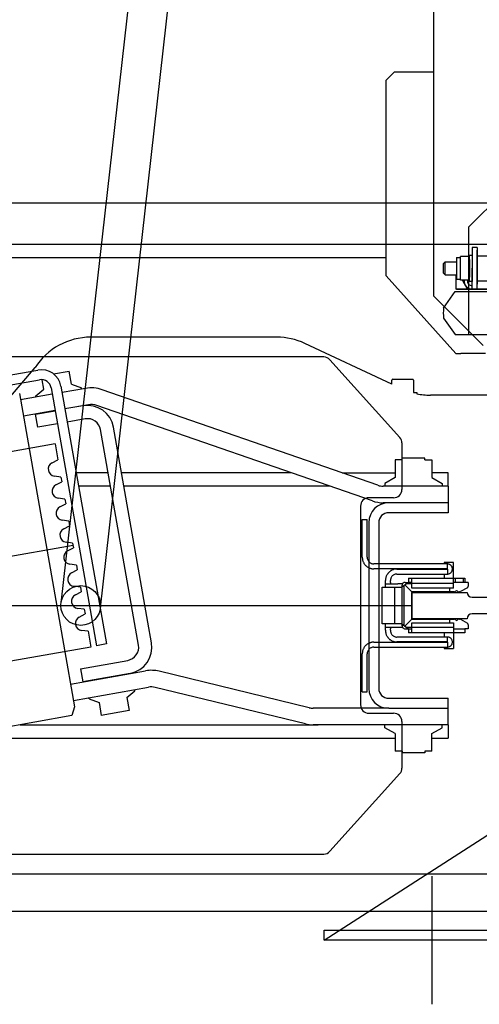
# Model space of a CAD drawing. Header units: millimetres. Extents: x 373037 to 682063, y 76092 to 274210.
# Tile 249 of 256: x 670658 to 670935, y 261451 to 262045. Entities that reach past the tile are written whole.
import ezdxf

# ---------------------------------------------------------------- set-up
doc = ezdxf.new("R2010")
doc.units = ezdxf.units.MM
doc.header["$LTSCALE"] = 100
doc.layers.add('PUDORYS', color=253, linetype='CONTINUOUS')

msp = doc.modelspace()

# ---------------------------------------------------------------- linework, layer by layer
at = {"layer": 'PUDORYS', "color": 252, "true_color": 0x939598}
for p, q in [((670907.64, 263364.65), (670907.64, 261878.65)), ((670682.71, 261693), (670754.71, 262331)), ((670706.56, 261690.31), (670778.56, 262328.31)), ((670879.14, 262008.65), (670884.14, 262013.65)), ((670884.14, 262013.65), (670907.64, 262013.65)), ((670879.14, 261890.65), (670879.14, 262008.65)), ((670929.14, 261920.15), (670994.14, 261985.15)), ((670121.64, 261934.65), (671771.64, 261934.65)), ((670929.14, 261855.15), (670929.14, 261920.15)), ((670096.64, 261909.65), (671771.64, 261909.65)), ((670924.04, 261887.96), (670924.04, 261902.34)), ((670929.14, 261902.34), (670924.04, 261902.34)), ((670929.54, 261887.15), (670929.54, 261903.15)), ((670929.54, 261903.15), (670931.14, 261903.15)), ((670931.14, 261907.65), (670931.14, 261895.15)), ((670934.14, 261907.65), (670931.14, 261907.65)), ((670931.14, 261903.15), (670931.14, 261887.15)), ((670934.14, 261907.65), (670934.14, 261904.15)), ((670934.14, 261885.65), (670934.14, 261906.15)), ((670934.14, 261906.15), (670934.14, 261885.65)), ((670934.14, 261902.65), (670968.14, 261902.65)), ((670546.64, 261901.65), (670879.14, 261901.65)), ((670913.75, 261898.15), (670914.75, 261899.15)), ((670913.75, 261892.15), (670913.75, 261898.15)), ((670914.75, 261891.15), (670914.75, 261899.15)), ((670914.75, 261899.15), (670921.54, 261899.15)), ((670921.54, 261901.65), (670924.04, 261901.65)), ((670921.54, 261901.65), (670921.54, 261888.65)), ((670929.54, 261900.55), (670929.54, 261889.76)), ((670921.14, 261843.65), (670879.14, 261890.65)), ((670914.75, 261891.15), (670913.75, 261892.15)), ((670914.75, 261891.15), (670921.54, 261891.15)), ((670921.14, 261891.15), (670921.14, 261882.65)), ((670931.14, 261882.65), (670931.14, 261895.15)), ((670921.54, 261888.65), (670924.04, 261888.65)), ((670929.14, 261887.96), (670924.04, 261887.96)), ((670925.36, 261887.65), (670925.54, 261887.96)), ((670928.25, 261882.65), (670925.36, 261887.65)), ((670931.14, 261887.15), (670929.54, 261887.15)), ((670934.14, 261887.65), (670968.14, 261887.65)), ((670934.14, 261882.65), (670934.14, 261886.15)), ((670937.64, 261848.65), (670907.64, 261878.65)), ((670913.75, 261871.15), (670920.76, 261881.15)), ((670920.76, 261881.15), (670976.14, 261881.15)), ((670991.14, 261882.65), (670921.14, 261882.65)), ((670921.64, 261882.65), (670991.64, 261882.65)), ((670921.64, 261882.65), (670991.64, 261882.65)), ((670934.02, 261882.65), (670928.25, 261882.65)), ((670934.14, 261882.65), (670931.14, 261882.65)), ((670934.14, 261882.85), (670934.02, 261882.65)), ((670913.75, 261865.15), (670920.76, 261855.15)), ((670920.76, 261855.15), (670976.14, 261855.15)), ((670921.14, 261843.65), (670924.14, 261843.65)), ((670939.14, 261843.65), (670924.14, 261843.65)), ((670841.41, 261841.65), (670127.87, 261841.65)), ((670887.35, 261793.08), (670845.13, 261840)), ((670562.4, 261815.03), (670668.75, 261833.79)), ((670678.24, 261831.4), (670687.67, 261833.06)), ((670689.06, 261825.18), (670687.67, 261833.06)), ((670614.65, 261818.15), (670669.8, 261827.88)), ((670672.32, 261822.23), (670671.31, 261827.94)), ((670689.06, 261825.18), (670695.03, 261823.01)), ((670657.54, 261819.62), (670690.88, 261630.54)), ((670677.43, 261819.16), (670658.22, 261815.77)), ((670667.45, 261818.15), (670672.32, 261822.23)), ((670676.75, 261823.01), (670704.18, 261667.41)), ((670682.66, 261824.05), (670710.09, 261668.45)), ((670697.52, 261822.7), (670683.34, 261820.2)), ((670695.15, 261822.28), (670695.03, 261823.01)), ((670874.05, 261764.21), (670707.55, 261821.9)), ((670667.58, 261817.42), (670667.45, 261818.15)), ((670699.26, 261812.85), (670685.07, 261810.35)), ((670679.16, 261809.31), (670659.96, 261805.92)), ((670667.36, 261807.14), (670679.18, 261809.22)), ((670668.75, 261799.26), (670667.36, 261807.14)), ((670678.14, 261809.04), (670678.13, 261809.13)), ((670695.92, 261812.17), (670685.09, 261810.26)), ((670688.09, 261810.79), (670688.08, 261810.88)), ((670870.77, 261754.76), (670704.27, 261812.46)), ((670680.57, 261801.34), (670668.75, 261799.26)), ((670697.31, 261804.3), (670686.48, 261802.39)), ((670729.5, 261667.81), (670706.58, 261797.81)), ((670735.18, 261681.65), (670714.46, 261799.2)), ((670679.16, 261789.17), (670268.5, 261716.76)), ((670679.16, 261789.17), (670680.85, 261779.62)), ((670888.64, 261789.74), (670888.64, 261761.65)), ((670677.32, 261777.78), (670680.85, 261779.62)), ((670884.64, 261779.65), (670884.64, 261768.98)), ((670888.72, 261779.65), (670884.64, 261779.65)), ((670888.72, 261779.65), (670888.72, 261780.65)), ((670902.56, 261780.65), (670888.72, 261780.65)), ((670902.56, 261779.65), (670902.56, 261780.65)), ((670902.56, 261779.65), (670906.64, 261779.65)), ((670906.64, 261779.65), (670906.64, 261768.98)), ((670711.19, 261771.65), (670691.9, 261771.65)), ((670822.01, 261771.65), (670719.31, 261771.65)), ((670852.55, 261771.65), (670884.64, 261771.65)), ((670916.64, 261771.65), (670906.64, 261771.65)), ((670916.64, 261763.65), (670916.64, 261771.65)), ((670682.69, 261769.19), (670678.74, 261769.7)), ((670679.66, 261764.49), (670683.19, 261766.32)), ((670682.69, 261769.19), (670683.19, 261766.32)), ((670884.64, 261768.98), (670878.39, 261765.38)), ((670878.39, 261765.38), (670878.39, 261763.65)), ((670906.64, 261768.98), (670912.89, 261765.38)), ((670912.89, 261765.38), (670912.89, 261763.65)), ((670712.6, 261763.65), (670693.31, 261763.65)), ((670845.1, 261763.65), (670720.72, 261763.65)), ((670916.64, 261763.65), (670877.32, 261763.65)), ((670916.64, 261763.65), (670916.64, 261747.65)), ((670685.03, 261755.89), (670681.09, 261756.41)), ((670685.03, 261755.89), (670685.53, 261753.03)), ((670883.64, 261756.65), (670868.64, 261756.65)), ((670880.64, 261753.65), (670877.32, 261753.65)), ((670916.64, 261753.65), (670880.64, 261753.65)), ((670916.64, 261753.65), (670880.64, 261753.65)), ((670682.01, 261751.19), (670685.53, 261753.03)), ((670863.64, 261751.65), (670863.64, 261631.65)), ((670916.64, 261747.65), (670880.64, 261747.65)), ((670687.37, 261742.6), (670683.43, 261743.12)), ((670687.37, 261742.6), (670687.88, 261739.73)), ((670864.65, 261743.65), (670867.65, 261743.65)), ((670864.65, 261720.81), (670864.65, 261743.65)), ((670867.65, 261720.81), (670867.65, 261743.65)), ((670868.64, 261741.65), (670868.64, 261691.65)), ((670874.64, 261741.65), (670874.64, 261691.65)), ((670684.35, 261737.9), (670687.88, 261739.73)), ((670689.72, 261729.3), (670685.78, 261729.82)), ((670686.7, 261724.6), (670690.22, 261726.44)), ((670689.72, 261729.3), (670690.22, 261726.44)), ((670864.65, 261720.81), (670864.65, 261720.37)), ((670864.65, 261720.37), (670864.73, 261720.01)), ((670864.73, 261720.01), (670864.73, 261719.66)), ((670864.73, 261719.66), (670864.82, 261719.4)), ((670864.82, 261719.4), (670864.91, 261719.04)), ((670864.91, 261719.04), (670865, 261718.69)), ((670865, 261718.69), (670865.09, 261718.34)), ((670865.09, 261718.34), (670865.18, 261718.07)), ((670865.18, 261718.07), (670865.35, 261717.72)), ((670865.35, 261717.72), (670865.53, 261717.46)), ((670867.65, 261720.81), (670867.65, 261720.37)), ((670867.65, 261720.37), (670867.73, 261719.93)), ((670867.73, 261719.93), (670867.82, 261719.57)), ((670867.82, 261719.57), (670868, 261719.22)), ((670868, 261719.22), (670868.18, 261718.87)), ((670868.18, 261718.87), (670868.35, 261718.51)), ((670868.35, 261718.51), (670868.62, 261718.25)), ((670868.62, 261718.25), (670868.79, 261717.9)), ((670868.79, 261717.9), (670869.15, 261717.72)), ((670869.15, 261717.72), (670869.41, 261717.46)), ((670692.06, 261716.01), (670688.12, 261716.53)), ((670689.04, 261711.31), (670692.57, 261713.14)), ((670692.06, 261716.01), (670692.57, 261713.14)), ((670865.53, 261717.46), (670865.71, 261717.1)), ((670865.71, 261717.1), (670865.88, 261716.84)), ((670865.88, 261716.84), (670866.06, 261716.57)), ((670866.06, 261716.57), (670866.23, 261716.31)), ((670866.23, 261716.31), (670866.5, 261716.04)), ((670866.5, 261716.04), (670866.68, 261715.78)), ((670866.68, 261715.78), (670866.94, 261715.6)), ((670866.94, 261715.6), (670867.2, 261715.34)), ((670867.2, 261715.34), (670867.47, 261715.16)), ((670867.47, 261715.16), (670867.73, 261714.99)), ((670867.73, 261714.99), (670868, 261714.81)), ((670868, 261714.81), (670868.35, 261714.63)), ((670868.35, 261714.63), (670868.62, 261714.46)), ((670868.62, 261714.46), (670868.97, 261714.28)), ((670868.97, 261714.28), (670869.23, 261714.19)), ((670869.23, 261714.19), (670869.59, 261714.1)), ((670869.41, 261717.46), (670869.76, 261717.28)), ((670869.59, 261714.1), (670869.94, 261714.02)), ((670869.76, 261717.28), (670870.12, 261717.1)), ((670869.94, 261714.02), (670870.29, 261713.93)), ((670870.12, 261717.1), (670870.47, 261716.93)), ((670870.29, 261713.93), (670870.56, 261713.84)), ((670870.47, 261716.93), (670870.82, 261716.84)), ((670870.56, 261713.84), (670870.91, 261713.84)), ((670870.82, 261716.84), (670871.26, 261716.75)), ((670870.91, 261713.84), (670871.26, 261713.75)), ((670871.26, 261716.75), (670871.7, 261716.75)), ((670871.26, 261713.75), (670871.7, 261713.75)), ((670916.16, 261716.75), (670871.7, 261716.75)), ((670916.16, 261713.75), (670871.7, 261713.75)), ((670880.97, 261711.81), (670880.7, 261711.63)), ((670881.23, 261712.08), (670880.97, 261711.81)), ((670881.49, 261712.25), (670881.23, 261712.08)), ((670881.76, 261712.43), (670881.49, 261712.25)), ((670882.02, 261712.69), (670881.76, 261712.43)), ((670882.29, 261712.78), (670882.02, 261712.69)), ((670882.64, 261712.96), (670882.29, 261712.78)), ((670882.91, 261713.13), (670882.64, 261712.96)), ((670883.26, 261713.22), (670882.91, 261713.13)), ((670883.61, 261713.31), (670883.26, 261713.22)), ((670883.88, 261713.49), (670883.61, 261713.31)), ((670884.23, 261713.49), (670883.88, 261713.49)), ((670884.58, 261713.57), (670884.23, 261713.49)), ((670884.94, 261713.66), (670884.58, 261713.57)), ((670885.29, 261713.66), (670884.94, 261713.66)), ((670885.64, 261713.66), (670885.29, 261713.66)), ((670885.64, 261713.66), (670916.16, 261713.66)), ((670914.13, 261717.63), (670914.13, 261716.75)), ((670919.69, 261717.63), (670914.13, 261717.63)), ((670914.13, 261713.75), (670914.13, 261713.66)), ((670916.43, 261716.75), (670916.16, 261716.75)), ((670916.16, 261713.75), (670916.16, 261716.75)), ((670916.16, 261713.66), (670916.16, 261713.75)), ((670916.16, 261713.66), (670916.16, 261710.66)), ((670916.69, 261716.66), (670916.43, 261716.75)), ((670917.04, 261716.66), (670916.69, 261716.66)), ((670917.31, 261716.49), (670917.04, 261716.66)), ((670917.57, 261716.4), (670917.31, 261716.49)), ((670917.84, 261716.22), (670917.57, 261716.4)), ((670918.1, 261716.04), (670917.84, 261716.22)), ((670918.28, 261715.87), (670918.1, 261716.04)), ((670918.46, 261715.69), (670918.28, 261715.87)), ((670918.28, 261711.55), (670918.46, 261711.81)), ((670918.63, 261715.43), (670918.46, 261715.69)), ((670918.46, 261711.81), (670918.63, 261711.99)), ((670918.81, 261715.16), (670918.63, 261715.43)), ((670918.63, 261711.99), (670918.81, 261712.25)), ((670918.9, 261714.9), (670918.81, 261715.16)), ((670918.81, 261712.25), (670918.9, 261712.52)), ((670919.07, 261714.63), (670918.9, 261714.9)), ((670918.9, 261712.52), (670919.07, 261712.78)), ((670919.07, 261714.37), (670919.07, 261714.63)), ((670919.16, 261714.02), (670919.07, 261714.37)), ((670919.07, 261713.13), (670919.16, 261713.4)), ((670919.07, 261712.78), (670919.07, 261713.13)), ((670919.16, 261713.75), (670919.16, 261714.02)), ((670919.16, 261713.4), (670919.16, 261713.75)), ((670919.69, 261702.2), (670919.69, 261717.63)), ((670878.76, 261707.75), (670878.67, 261707.4)), ((670878.67, 261707.4), (670878.67, 261707.05)), ((670878.67, 261707.05), (670878.67, 261706.69)), ((670878.67, 261705.64), (670878.67, 261706.69)), ((670878.85, 261708.11), (670878.76, 261707.75)), ((670878.94, 261708.72), (670878.85, 261708.37)), ((670878.85, 261708.37), (670878.85, 261708.11)), ((670879.11, 261709.08), (670878.94, 261708.72)), ((670879.2, 261709.43), (670879.11, 261709.08)), ((670879.38, 261709.69), (670879.2, 261709.43)), ((670879.47, 261709.96), (670879.38, 261709.69)), ((670879.64, 261710.31), (670879.47, 261709.96)), ((670879.82, 261710.58), (670879.64, 261710.31)), ((670880.08, 261710.84), (670879.82, 261710.58)), ((670880.26, 261711.1), (670880.08, 261710.84)), ((670880.52, 261711.37), (670880.26, 261711.1)), ((670880.7, 261711.63), (670880.52, 261711.37)), ((670881.76, 261707.49), (670881.67, 261707.05)), ((670881.67, 261707.05), (670881.67, 261706.69)), ((670881.67, 261705.64), (670881.67, 261706.69)), ((670881.85, 261707.84), (670881.76, 261707.49)), ((670881.94, 261708.19), (670881.85, 261707.84)), ((670882.11, 261708.55), (670881.94, 261708.19)), ((670882.38, 261708.9), (670882.11, 261708.55)), ((670882.55, 261709.25), (670882.38, 261708.9)), ((670882.82, 261709.52), (670882.55, 261709.25)), ((670883.08, 261709.78), (670882.82, 261709.52)), ((670883.44, 261709.96), (670883.08, 261709.78)), ((670883.79, 261710.22), (670883.44, 261709.96)), ((670884.14, 261710.31), (670883.79, 261710.22)), ((670884.49, 261710.49), (670884.14, 261710.31)), ((670884.85, 261710.58), (670884.49, 261710.49)), ((670885.29, 261710.66), (670884.85, 261710.58)), ((670885.64, 261710.66), (670885.29, 261710.66)), ((670885.64, 261710.66), (670916.16, 261710.66)), ((670892.7, 261708.19), (670894.64, 261708.19)), ((670892.7, 261708.19), (670892.7, 261705.64)), ((670894.64, 261708.19), (670919.69, 261708.19)), ((670894.64, 261702.2), (670894.64, 261708.19)), ((670914.13, 261710.66), (670914.13, 261708.19)), ((670916.16, 261710.66), (670916.43, 261710.66)), ((670916.43, 261710.66), (670916.69, 261710.75)), ((670916.69, 261710.75), (670917.04, 261710.84)), ((670917.04, 261710.84), (670917.31, 261710.93)), ((670917.31, 261710.93), (670917.57, 261711.02)), ((670917.57, 261711.02), (670917.84, 261711.19)), ((670917.84, 261711.19), (670918.1, 261711.37)), ((670918.1, 261711.37), (670918.28, 261711.55)), ((670919.69, 261708.19), (670926.66, 261708.19)), ((670920.75, 261708.19), (670920.75, 261705.64)), ((670925.6, 261708.19), (670925.6, 261705.64)), ((670926.66, 261708.19), (670926.66, 261705.64)), ((670694.41, 261702.71), (670690.46, 261703.23)), ((670691.38, 261698.01), (670694.91, 261699.85)), ((670694.41, 261702.71), (670694.91, 261699.85)), ((670876.64, 261680.67), (670876.64, 261702.64)), ((670876.64, 261702.64), (670888.64, 261702.64)), ((670878.67, 261704.67), (670878.67, 261705.64)), ((670878.67, 261702.64), (670878.67, 261704.67)), ((670878.67, 261704.67), (670886.17, 261704.67)), ((670881.67, 261705.64), (670881.67, 261704.67)), ((670884.14, 261702.64), (670884.14, 261680.67)), ((670888.9, 261704.67), (670886.26, 261704.67)), ((670892.7, 261705.64), (670888.64, 261702.64)), ((670888.73, 261704.05), (670888.64, 261703.7)), ((670888.64, 261703.7), (670888.64, 261702.64)), ((670888.64, 261702.64), (670888.64, 261680.67)), ((670888.82, 261704.4), (670888.73, 261704.05)), ((670888.99, 261704.75), (670888.82, 261704.4)), ((670889.26, 261705.11), (670888.99, 261704.75)), ((670889.52, 261705.28), (670889.26, 261705.11)), ((670889.87, 261705.55), (670889.52, 261705.28)), ((670889.7, 261703.43), (670889.7, 261679.88)), ((670890.23, 261705.64), (670889.87, 261705.55)), ((670890.67, 261705.64), (670890.23, 261705.64)), ((670890.49, 261704.05), (670894.64, 261699.9)), ((670890.67, 261705.64), (670892.7, 261705.64)), ((670891.64, 261704.93), (670894.64, 261704.93)), ((670894.64, 261705.64), (670892.7, 261705.64)), ((670894.64, 261705.11), (670919.69, 261705.11)), ((670919.69, 261702.2), (670894.64, 261702.2)), ((670920.22, 261699.9), (670894.64, 261699.9)), ((670894.64, 261699.9), (670894.64, 261683.41)), ((670917.66, 261699.9), (670917.66, 261702.2)), ((670926.66, 261705.64), (670919.69, 261705.64)), ((670920.22, 261699.9), (670920.48, 261699.9)), ((670920.48, 261699.9), (670920.66, 261699.99)), ((670920.66, 261699.99), (670920.92, 261700.17)), ((670920.92, 261700.17), (670921.01, 261700.34)), ((670921.01, 261700.34), (670921.37, 261700.61)), ((670921.37, 261700.61), (670921.63, 261700.7)), ((670921.63, 261700.7), (670921.98, 261700.61)), ((670921.98, 261700.61), (670922.25, 261700.34)), ((670922.25, 261700.34), (670922.42, 261700.17)), ((670922.42, 261700.17), (670922.6, 261699.99)), ((670922.6, 261699.99), (670922.87, 261699.9)), ((670922.87, 261699.9), (670923.13, 261699.9)), ((670923.39, 261699.9), (670923.13, 261699.9)), ((670923.39, 261699.9), (670923.66, 261699.9)), ((670923.66, 261699.9), (670923.92, 261700.08)), ((670928.16, 261702.37), (670923.92, 261700.08)), ((670928.69, 261705.64), (670926.66, 261705.64)), ((670928.16, 261702.37), (670928.33, 261702.55)), ((670928.33, 261702.55), (670928.51, 261702.72)), ((670928.51, 261702.72), (670928.6, 261702.99)), ((670928.6, 261702.99), (670928.69, 261703.25)), ((670928.69, 261705.64), (670928.69, 261703.25)), ((670696.75, 261689.42), (670692.81, 261689.94)), ((670696.75, 261689.42), (670697.26, 261686.55)), ((670868.64, 261691.65), (670868.64, 261641.65)), ((670874.64, 261691.65), (670874.64, 261641.65)), ((670693.73, 261684.72), (670697.26, 261686.55)), ((670894.64, 261683.41), (670890.49, 261679.26)), ((670894.64, 261683.41), (670920.22, 261683.41)), ((670917.66, 261681.2), (670917.66, 261683.41)), ((670920.48, 261683.41), (670920.22, 261683.41)), ((670920.66, 261683.32), (670920.48, 261683.41)), ((670920.92, 261683.14), (670920.66, 261683.32)), ((670921.01, 261682.97), (670920.92, 261683.14)), ((670921.01, 261682.97), (670921.37, 261682.79)), ((670921.37, 261682.79), (670921.63, 261682.7)), ((670921.63, 261682.7), (670921.98, 261682.79)), ((670921.98, 261682.79), (670922.25, 261682.97)), ((670922.42, 261683.14), (670922.25, 261682.97)), ((670922.6, 261683.32), (670922.42, 261683.14)), ((670922.87, 261683.41), (670922.6, 261683.32)), ((670923.13, 261683.41), (670922.87, 261683.41)), ((670923.13, 261683.41), (670923.39, 261683.41)), ((670923.66, 261683.41), (670923.39, 261683.41)), ((670923.92, 261683.32), (670923.66, 261683.41)), ((670923.92, 261683.32), (670928.16, 261680.94)), ((670699.1, 261676.12), (670695.15, 261676.64)), ((670699.1, 261676.12), (670700.78, 261666.57)), ((670737.38, 261669.2), (670735.18, 261681.65)), ((670888.64, 261680.67), (670876.64, 261680.67)), ((670878.67, 261678.64), (670878.67, 261680.67)), ((670878.67, 261677.67), (670878.67, 261678.64)), ((670878.67, 261678.64), (670886.17, 261678.64)), ((670878.67, 261676.7), (670878.67, 261677.67)), ((670878.67, 261676.7), (670878.67, 261676.26)), ((670878.67, 261676.26), (670878.67, 261675.91)), ((670881.67, 261678.64), (670881.67, 261677.67)), ((670881.67, 261676.7), (670881.67, 261677.67)), ((670881.67, 261676.7), (670881.67, 261676.26)), ((670881.67, 261676.26), (670881.76, 261675.82)), ((670886.26, 261678.64), (670888.9, 261678.64)), ((670888.64, 261680.67), (670888.64, 261679.7)), ((670888.64, 261680.67), (670892.7, 261677.67)), ((670888.64, 261679.7), (670888.73, 261679.26)), ((670888.73, 261679.26), (670888.82, 261678.91)), ((670888.82, 261678.91), (670888.99, 261678.56)), ((670888.99, 261678.56), (670889.26, 261678.2)), ((670889.26, 261678.2), (670889.52, 261678.03)), ((670889.52, 261678.03), (670889.87, 261677.85)), ((670889.87, 261677.85), (670890.23, 261677.67)), ((670890.23, 261677.67), (670890.67, 261677.67)), ((670890.67, 261677.67), (670892.7, 261677.67)), ((670894.64, 261678.38), (670891.64, 261678.38)), ((670892.7, 261677.67), (670892.7, 261675.11)), ((670892.7, 261677.67), (670894.64, 261677.67)), ((670894.64, 261675.11), (670894.64, 261681.2)), ((670894.64, 261681.2), (670919.69, 261681.2)), ((670919.69, 261678.29), (670894.64, 261678.29)), ((670919.69, 261681.2), (670919.69, 261665.68)), ((670919.69, 261677.67), (670926.66, 261677.67)), ((670928.69, 261677.67), (670926.66, 261677.67)), ((670926.66, 261677.67), (670926.66, 261675.11)), ((670928.33, 261680.76), (670928.16, 261680.94)), ((670928.51, 261680.58), (670928.33, 261680.76)), ((670928.6, 261680.32), (670928.51, 261680.58)), ((670928.69, 261680.05), (670928.6, 261680.32)), ((670928.69, 261680.05), (670928.69, 261677.67)), ((670878.67, 261675.91), (670878.76, 261675.56)), ((670878.76, 261675.56), (670878.85, 261675.29)), ((670878.85, 261675.29), (670878.85, 261674.94)), ((670878.85, 261674.94), (670878.94, 261674.59)), ((670878.94, 261674.59), (670879.11, 261674.23)), ((670879.11, 261674.23), (670879.2, 261673.97)), ((670879.2, 261673.97), (670879.38, 261673.62)), ((670879.38, 261673.62), (670879.47, 261673.35)), ((670879.47, 261673.35), (670879.64, 261673)), ((670879.64, 261673), (670879.82, 261672.73)), ((670879.82, 261672.73), (670880.08, 261672.47)), ((670880.08, 261672.47), (670880.26, 261672.2)), ((670880.26, 261672.2), (670880.52, 261671.94)), ((670880.52, 261671.94), (670880.7, 261671.67)), ((670880.7, 261671.67), (670880.97, 261671.5)), ((670880.97, 261671.5), (670881.23, 261671.23)), ((670881.23, 261671.23), (670881.49, 261671.06)), ((670881.49, 261671.06), (670881.76, 261670.88)), ((670881.76, 261675.82), (670881.85, 261675.47)), ((670881.76, 261670.88), (670882.02, 261670.7)), ((670881.85, 261675.47), (670881.94, 261675.11)), ((670881.94, 261675.11), (670882.11, 261674.76)), ((670882.02, 261670.7), (670882.29, 261670.53)), ((670882.11, 261674.76), (670882.38, 261674.41)), ((670882.29, 261670.53), (670882.64, 261670.35)), ((670882.38, 261674.41), (670882.55, 261674.14)), ((670882.55, 261674.14), (670882.82, 261673.79)), ((670882.64, 261670.35), (670882.91, 261670.18)), ((670882.82, 261673.79), (670883.08, 261673.62)), ((670882.91, 261670.18), (670883.26, 261670.09)), ((670883.08, 261673.62), (670883.44, 261673.35)), ((670883.44, 261673.35), (670883.79, 261673.17)), ((670883.79, 261673.17), (670884.14, 261673)), ((670884.14, 261673), (670884.49, 261672.82)), ((670884.49, 261672.82), (670884.85, 261672.73)), ((670884.85, 261672.73), (670885.29, 261672.65)), ((670885.29, 261672.65), (670885.64, 261672.65)), ((670916.16, 261672.65), (670885.64, 261672.65)), ((670894.64, 261675.11), (670892.7, 261675.11)), ((670919.69, 261675.11), (670894.64, 261675.11)), ((670914.13, 261675.11), (670914.13, 261672.65)), ((670916.43, 261672.65), (670916.16, 261672.65)), ((670916.16, 261669.65), (670916.16, 261672.65)), ((670916.69, 261672.56), (670916.43, 261672.65)), ((670917.04, 261672.56), (670916.69, 261672.56)), ((670917.31, 261672.38), (670917.04, 261672.56)), ((670917.57, 261672.29), (670917.31, 261672.38)), ((670917.84, 261672.12), (670917.57, 261672.29)), ((670918.1, 261671.94), (670917.84, 261672.12)), ((670918.28, 261671.76), (670918.1, 261671.94)), ((670918.46, 261671.59), (670918.28, 261671.76)), ((670918.63, 261671.32), (670918.46, 261671.59)), ((670918.81, 261671.06), (670918.63, 261671.32)), ((670918.9, 261670.79), (670918.81, 261671.06)), ((670919.07, 261670.53), (670918.9, 261670.79)), ((670919.07, 261670.26), (670919.07, 261670.53)), ((670919.16, 261669.91), (670919.07, 261670.26)), ((670926.66, 261675.11), (670919.69, 261675.11)), ((670700.78, 261666.57), (670290.12, 261594.15)), ((670710.09, 261668.45), (670704.18, 261667.41)), ((670864.91, 261664.27), (670864.82, 261664)), ((670865, 261664.62), (670864.91, 261664.27)), ((670865.09, 261664.97), (670865, 261664.62)), ((670865.18, 261665.32), (670865.09, 261664.97)), ((670865.35, 261665.59), (670865.18, 261665.32)), ((670865.53, 261665.85), (670865.35, 261665.59)), ((670865.71, 261666.21), (670865.53, 261665.85)), ((670865.88, 261666.47), (670865.71, 261666.21)), ((670866.06, 261666.74), (670865.88, 261666.47)), ((670866.23, 261667), (670866.06, 261666.74)), ((670866.5, 261667.26), (670866.23, 261667)), ((670866.68, 261667.53), (670866.5, 261667.26)), ((670866.94, 261667.71), (670866.68, 261667.53)), ((670867.2, 261667.97), (670866.94, 261667.71)), ((670867.47, 261668.15), (670867.2, 261667.97)), ((670867.73, 261668.32), (670867.47, 261668.15)), ((670868, 261668.59), (670867.73, 261668.32)), ((670868.35, 261668.68), (670868, 261668.59)), ((670868.18, 261664.44), (670868, 261664.09)), ((670868.35, 261664.79), (670868.18, 261664.44)), ((670868.62, 261668.85), (670868.35, 261668.68)), ((670868.62, 261665.06), (670868.35, 261664.79)), ((670868.97, 261669.03), (670868.62, 261668.85)), ((670868.79, 261665.41), (670868.62, 261665.06)), ((670869.15, 261665.68), (670868.79, 261665.41)), ((670869.23, 261669.12), (670868.97, 261669.03)), ((670869.41, 261665.85), (670869.15, 261665.68)), ((670869.59, 261669.2), (670869.23, 261669.12)), ((670869.76, 261666.12), (670869.41, 261665.85)), ((670869.94, 261669.38), (670869.59, 261669.2)), ((670870.12, 261666.21), (670869.76, 261666.12)), ((670870.29, 261669.38), (670869.94, 261669.38)), ((670870.47, 261666.38), (670870.12, 261666.21)), ((670870.56, 261669.47), (670870.29, 261669.38)), ((670870.82, 261666.47), (670870.47, 261666.38)), ((670870.91, 261669.56), (670870.56, 261669.47)), ((670871.26, 261666.56), (670870.82, 261666.47)), ((670871.26, 261669.56), (670870.91, 261669.56)), ((670871.7, 261669.56), (670871.26, 261669.56)), ((670871.7, 261666.56), (670871.26, 261666.56)), ((670871.7, 261669.56), (670916.16, 261669.56)), ((670871.7, 261666.56), (670916.16, 261666.56)), ((670883.26, 261670.09), (670883.61, 261670)), ((670883.61, 261670), (670883.88, 261669.91)), ((670883.88, 261669.91), (670884.23, 261669.82)), ((670884.23, 261669.82), (670884.58, 261669.73)), ((670884.58, 261669.73), (670884.94, 261669.73)), ((670884.94, 261669.73), (670885.29, 261669.65)), ((670885.29, 261669.65), (670885.64, 261669.65)), ((670916.16, 261669.65), (670885.64, 261669.65)), ((670914.13, 261669.65), (670914.13, 261669.56)), ((670914.13, 261666.56), (670914.13, 261665.68)), ((670914.13, 261665.68), (670919.69, 261665.68)), ((670916.16, 261669.56), (670916.16, 261669.65)), ((670916.16, 261669.56), (670916.16, 261666.56)), ((670916.16, 261666.56), (670916.43, 261666.56)), ((670916.43, 261666.56), (670916.69, 261666.65)), ((670916.69, 261666.65), (670917.04, 261666.74)), ((670917.04, 261666.74), (670917.31, 261666.82)), ((670917.31, 261666.82), (670917.57, 261666.91)), ((670917.57, 261666.91), (670917.84, 261667.09)), ((670917.84, 261667.09), (670918.1, 261667.26)), ((670918.1, 261667.26), (670918.28, 261667.44)), ((670918.28, 261667.44), (670918.46, 261667.71)), ((670918.46, 261667.71), (670918.63, 261667.88)), ((670918.63, 261667.88), (670918.81, 261668.15)), ((670918.81, 261668.15), (670918.9, 261668.41)), ((670918.9, 261668.41), (670919.07, 261668.68)), ((670919.07, 261669.03), (670919.16, 261669.29)), ((670919.07, 261668.68), (670919.07, 261669.03)), ((670919.16, 261669.65), (670919.16, 261669.91)), ((670919.16, 261669.29), (670919.16, 261669.65)), ((670694.45, 261653.51), (670723.01, 261658.54)), ((670864.73, 261663.29), (670864.65, 261662.94)), ((670864.65, 261662.94), (670864.65, 261662.59)), ((670864.65, 261639.65), (670864.65, 261662.59)), ((670864.82, 261664), (670864.73, 261663.65)), ((670864.73, 261663.65), (670864.73, 261663.29)), ((670867.73, 261663.38), (670867.65, 261662.94)), ((670867.65, 261662.94), (670867.65, 261662.59)), ((670867.65, 261639.65), (670867.65, 261662.59)), ((670867.82, 261663.74), (670867.73, 261663.38)), ((670868, 261664.09), (670867.82, 261663.74)), ((670694.45, 261653.51), (670695.84, 261645.63)), ((670688.47, 261644.24), (670733.84, 261652.24)), ((670724.4, 261650.67), (670695.84, 261645.63)), ((670706.64, 261647.44), (670706.62, 261647.53)), ((670716.59, 261649.2), (670716.57, 261649.29)), ((670832.67, 261629.94), (670742.04, 261651.98)), ((670690.21, 261634.39), (670735.57, 261642.39)), ((670727.26, 261640.18), (670727.14, 261640.9)), ((670830.31, 261620.22), (670739.67, 261642.26)), ((670699.69, 261635.32), (670699.56, 261636.04)), ((670699.69, 261635.32), (670705.66, 261633.14)), ((670722.4, 261636.1), (670727.26, 261640.18)), ((670722.4, 261636.1), (670723.79, 261628.22)), ((670864.65, 261639.65), (670867.65, 261639.65)), ((670880.64, 261635.65), (670916.64, 261635.65)), ((670916.64, 261619.65), (670916.64, 261635.65)), ((670690.88, 261630.54), (670689.29, 261625.18)), ((670705.66, 261633.14), (670707.05, 261625.27)), ((670880.64, 261629.65), (670835.03, 261629.65)), ((670880.64, 261629.65), (670916.64, 261629.65)), ((670880.64, 261629.65), (670916.64, 261629.65)), ((670689.29, 261625.18), (670620.35, 261613.03)), ((670723.79, 261628.22), (670707.05, 261625.27)), ((670868.64, 261626.65), (670883.64, 261626.65)), ((670657.94, 261619.65), (670838, 261619.65)), ((670916.64, 261619.65), (670835.03, 261619.65)), ((670916.64, 261619.65), (670838, 261619.65)), ((670878.39, 261617.93), (670878.39, 261619.65)), ((670884.64, 261614.32), (670878.39, 261617.93)), ((670888.64, 261621.65), (670888.64, 261593.57)), ((670906.64, 261614.32), (670912.89, 261617.93)), ((670912.89, 261617.93), (670912.89, 261619.65)), ((670916.64, 261619.65), (670916.64, 261611.65)), ((670620.6, 261611.65), (670884.64, 261611.65)), ((670884.64, 261614.32), (670884.64, 261603.65)), ((670906.64, 261603.65), (670906.64, 261614.32)), ((670906.64, 261611.65), (670916.64, 261611.65)), ((670888.72, 261603.65), (670884.64, 261603.65)), ((670888.72, 261603.65), (670888.72, 261602.65)), ((670902.56, 261602.65), (670888.72, 261602.65)), ((670902.56, 261603.65), (670902.56, 261602.65)), ((670906.64, 261603.65), (670902.56, 261603.65)), ((670845.13, 261543.31), (670887.35, 261590.23)), ((670841.64, 261489.65), (670981.64, 261579.65)), ((670127.87, 261541.65), (670841.41, 261541.65)), ((670906.64, 261528.33), (670906.64, 261450.98)), ((669876.64, 261507.15), (671976.64, 261507.15)), ((670841.64, 261489.65), (670841.64, 261495.65)), ((670841.64, 261495.65), (671221.64, 261495.65)), ((671221.64, 261489.65), (670841.64, 261489.65))]:
    msp.add_line(p, q, dxfattribs=at)
at = {"layer": 'PUDORYS', "color": 252, "ltscale": 0.25, "true_color": 0x939598}
for p, q in [((670813.06, 261853.6), (670700.68, 261853.6)), ((670882.64, 261825.29), (670829.97, 261849.85)), ((670623.21, 261783.81), (670667.1, 261835.32)), ((670882.64, 261825.29), (670882.64, 261827.7)), ((670883.14, 261828.2), (670895.14, 261828.2)), ((670895.64, 261827.7), (670895.64, 261820.2)), ((670895.64, 261820.2), (670897.64, 261820.2)), ((670897.64, 261820.2), (670897.64, 261819.45)), ((670946.93, 261818.6), (670905.85, 261818.6)), ((670503.14, 261529.65), (671590.14, 261529.65))]:
    msp.add_line(p, q, dxfattribs=at)
at = {"layer": 'PUDORYS', "color": 252, "ltscale": 0.33, "true_color": 0x939598}
for p, q in [((670689.97, 261727.87), (670279.31, 261655.46)), ((670074.64, 261691.65), (670894.64, 261691.65))]:
    msp.add_line(p, q, dxfattribs=at)
at = {"layer": 'PUDORYS', "color": 252, "ltscale": 3, "true_color": 0x939598}
for p, q in [((670894.64, 261683.71), (670894.64, 261699.59)), ((670894.64, 261699.59), (670928.04, 261699.59)), ((670931.04, 261696.65), (670942.86, 261696.65)), ((670928.04, 261683.71), (670894.64, 261683.71)), ((670942.86, 261686.65), (670931.04, 261686.65))]:
    msp.add_line(p, q, dxfattribs=at)
at = {"layer": 'PUDORYS', "color": 252, "true_color": 0x939598}
msp.add_circle((670694.64, 261691.65), 12, dxfattribs=at)
for centre, radius, start, end in [((670931.14, 261887.65), 5, 176.44538, 270), ((670931.14, 261887.65), 3, 174.06885, 270), ((670952.92, 261868.15), 39.28, 175.62002, 184.37998), ((670841.41, 261836.65), 5, 41.98721, 90), ((670670.84, 261821.97), 12, 10, 100), ((670670.84, 261821.97), 6, 10, 100), ((670701, 261803.01), 20, 70.88717, 100), ((670701, 261803.01), 10, 70.88717, 100), ((670698.7, 261796.42), 16, 10, 100), ((670698.7, 261796.42), 8, 10, 100), ((670883.64, 261789.74), 5, 0, 41.98721), ((670679.3, 261773.97), 4.3, 117.5, 262.5), ((670681.65, 261760.67), 4.3, 117.5, 262.5), ((670877.32, 261773.65), 10, 250.88717, 270), ((670883.64, 261761.65), 5, 270, 0), ((670868.64, 261751.65), 5, 90, 180), ((670880.64, 261741.65), 12, 90, 180), ((670877.32, 261773.65), 20, 250.88717, 270), ((670683.99, 261747.38), 4.3, 117.5, 262.5), ((670880.64, 261741.65), 6, 90, 180), ((670686.34, 261734.08), 4.3, 117.5, 262.5), ((670688.68, 261720.79), 4.3, 117.5, 262.5), ((670691.03, 261707.49), 4.3, 117.5, 262.5), ((670693.37, 261694.2), 4.3, 117.5, 262.5), ((670695.71, 261680.9), 4.3, 117.5, 262.5), ((670721.62, 261666.42), 8, 280, 10), ((670721.62, 261666.42), 16, 280, 10), ((670737.31, 261632.54), 20, 76.33331, 100), ((670737.31, 261632.54), 10, 76.33331, 100), ((670880.64, 261641.65), 12, 180, 270), ((670880.64, 261641.65), 6, 180, 270), ((670835.03, 261639.65), 10, 256.33331, 270), ((670868.64, 261631.65), 5, 180, 270), ((670883.64, 261621.65), 5, 0, 90), ((670835.03, 261639.65), 20, 256.33331, 270), ((670883.64, 261593.57), 5, 318.01279, 0), ((670841.41, 261546.65), 5, 270, 318.01279)]:
    msp.add_arc(centre, radius, start, end, dxfattribs=at)
at = {"layer": 'PUDORYS', "color": 252, "ltscale": 0.25, "true_color": 0x939598}
for centre, radius, start, end in [((670700.68, 261813.6), 40, 90, 147.10184), ((670813.06, 261813.6), 40, 65, 90), ((670883.14, 261827.7), 0.5, 90, 180), ((670895.14, 261827.7), 0.5, 0, 90), ((670905.85, 261858.6), 40, 258.14777, 270)]:
    msp.add_arc(centre, radius, start, end, dxfattribs=at)
at = {"layer": 'PUDORYS', "color": 252, "ltscale": 3, "true_color": 0x939598}
for centre, start, end in [((670931.04, 261699.65), 181.14599, 269.99999), ((670931.04, 261683.65), 89.99999, 178.85401)]:
    msp.add_arc(centre, 3, start, end, dxfattribs=at)

doc.saveas('drawing.dxf')
